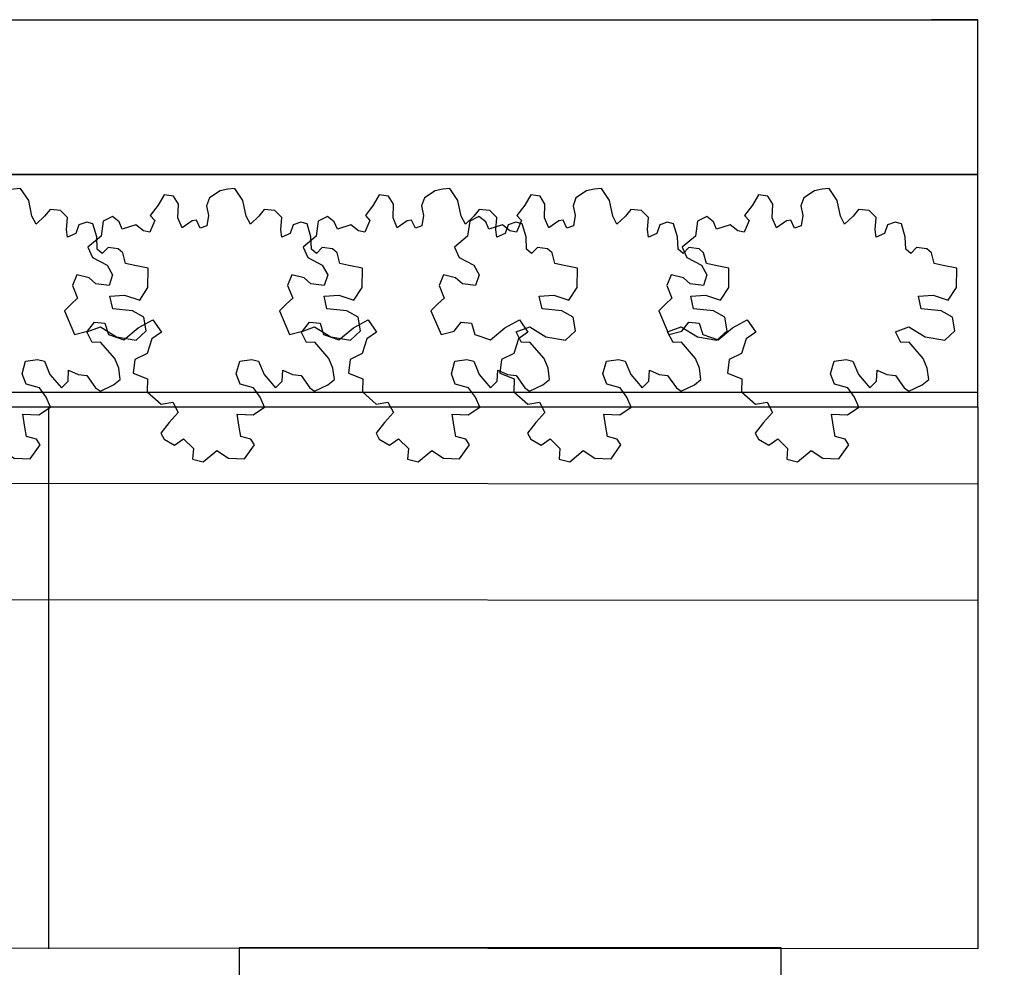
# Model space of a CAD drawing. Header units: millimetres. Extents: x 274611 to 571164, y 158736 to 298905.
# Tile 18 of 172: x 366327 to 367598, y 193648 to 194872. Entities that reach past the tile are written whole.
import ezdxf

# ---------------------------------------------------------------- set-up
doc = ezdxf.new("R2010")
doc.units = ezdxf.units.MM
doc.header["$LTSCALE"] = 400
for name, color, linetype in [('inr', 4, 'Continuous'), ('plant', 114, 'Continuous'), ('symbol', 1, 'Continuous')]:
    doc.layers.add(name, color=color, linetype=linetype)
doc.layers.add('mat-beton (ihwg)', color=5, linetype='Continuous', lineweight=25)
doc.layers.add('mat-scheidingswand-vertikaal', color=5, linetype='Continuous', lineweight=25)

# ---------------------------------------------------------------- blocks, each defined once
blk = doc.blocks.new('SYMB-BM02_B2')
at = {"layer": 'plant'}
blk.add_lwpolyline([(97.9, 356.4), (65.8, 370.6), (46.1, 367.1), (22.9, 343.9), (26.5, 317.2), (5.1, 313.6), (-27.1, 336.8), (-68.1, 352.8), (-84.2, 340.4), (-93.1, 315.4), (-77.1, 290.5), (-84.2, 262), (-105.6, 274.4), (-134.2, 301.2), (-166.3, 297.6), (-189.5, 272.7), (-184.2, 245.9), (-180.6, 208.5), (-209.2, 213.9), (-255.6, 237), (-302, 240.6), (-314.5, 221), (-325.2, 197.9), (-328.8, 156.9), (-314.5, 133.7), (-285.9, 119.5), (-262.7, 94.6), (-269.9, 73.2), (-298.4, 80.3), (-305.6, 67.8), (-307.4, 28.6), (-341.3, 37.6), (-375.2, 66.1), (-405.5, 69.6), (-427, 48.2), (-412.7, 12.6), (-402, -28.3), (-380.6, -26.6), (-360.9, -62.2), (-377, -76.4), (-407.3, -83.6), (-423.4, -126.3), (-448.4, -119.2), (-475.2, -126.3), (-482.3, -158.4), (-448.4, -194), (-446.6, -249.2), (-410.9, -258.1), (-362.7, -236.7), (-327, -242.1), (-307.4, -272.4), (-337.7, -302.6), (-366.3, -308), (-398.4, -332.9), (-380.6, -365), (-337.7, -377.5), (-335.9, -406), (-332.4, -436.2), (-252, -457.6), (-234.2, -418.4), (-243.1, -382.8), (-219.9, -357.9), (-184.2, -372.1), (-139.5, -343.6), (-141.3, -283.1), (-132.4, -229.6), (-84.2, -233.2), (-86, -270.6), (-59.2, -311.6), (-68.1, -354.3), (-36, -386.4), (6.8, -361.4), (39, -388.1), (97.9, -377.5), (115.7, -343.6), (153.2, -350.7), (160.4, -393.5), (171.1, -436.2), (192.5, -439.8), (228.2, -425.5), (230, -389.9), (274.6, -384.6), (299.6, -407.7), (328.2, -386.4), (326.4, -329.4), (369.2, -315.1), (403.2, -275.9), (387.1, -222.5), (365.7, -220.7), (338.9, -240.3), (312.1, -226.1), (274.6, -204.7), (308.6, -165.5), (312.1, -121), (278.2, -112.1), (240.7, -110.3), (205, -137), (171.1, -126.3), (146.1, -92.5), (165.7, -58.6), (183.6, -44.4), (228.2, -56.8), (285.3, -55.1), (281.8, -24.8), (255, -1.6), (285.3, 14.4), (305, 34), (353.2, 32.2), (371, 37.6), (381.7, 83.9), (381.7, 110.6), (349.6, 130.2), (317.5, 139.1), (247.9, 135.5), (231.8, 114.1), (194.3, 121.3), (208.6, 165.8), (265.7, 187.2), (313.9, 229.9), (310.3, 274.4), (271.1, 295.8), (231.8, 279.8), (187.2, 233.5), (149.7, 251.3), (176.4, 290.5), (219.3, 319), (203.2, 365.3), (155, 404.5), (121.1, 376), (97.9, 356.4)], dxfattribs=at)

msp = doc.modelspace()

# ---------------------------------------------------------------- linework, layer by layer
at = {"layer": 'inr'}
for p, q in [((362764.18474, 194390.72198), (367564.18474, 194390.72198)), ((362764.18474, 194371.95664), (367564.18474, 194371.95664)), ((366364.18474, 194371.95664), (366364.18474, 193671.9565)), ((367564.18474, 194371.95664), (367564.18474, 193671.9565)), ((367564.12096, 194271.95666), (362764.18474, 194275.01799)), ((367564.02529, 194121.95669), (362764.18474, 194125.01796)), ((367564.18474, 193671.9565), (362764.18474, 193675.01787))]:
    msp.add_line(p, q, dxfattribs=at)
for points in [[(367564.18474, 194371.95664), (367564.18474, 194671.95664), (362764.18474, 194671.95664), (362764.18474, 194371.95664)], [(366610.35264, 193673.28626), (366610.35264, 192973.28626), (367310.35264, 192973.28626), (367310.35264, 193673.28626)]]:
    msp.add_lwpolyline(points, close=True, dxfattribs=at)
at = {"layer": 'mat-beton (ihwg)', "lineweight": 25}
for p, q in [((362234.18474, 194871.95664), (367564.18474, 194871.95664)), ((362234.18474, 194871.95664), (367564.18474, 194871.95664)), ((362234.18474, 194871.95664), (367564.18474, 194871.95664)), ((367564.18474, 194671.95664), (367564.18474, 194871.95664)), ((367564.18474, 194671.95664), (367564.18474, 194871.95664)), ((367564.18474, 194671.95664), (367564.18474, 194871.95664)), ((362234.18474, 194671.95664), (367564.18474, 194671.95664)), ((362234.18474, 194671.95664), (367564.18474, 194671.95664)), ((362234.18474, 194671.95664), (367564.18474, 194671.95664))]:
    msp.add_line(p, q, dxfattribs=at)
at = {"layer": 'mat-scheidingswand-vertikaal', "lineweight": 25}
msp.add_line((367564.18474, 194871.95664), (367504.18474, 194871.95664), dxfattribs=at)
msp.add_line((367564.18474, 194871.95664), (367504.18474, 194871.95664), dxfattribs=at)

# ---------------------------------------------------------------- block references
at = {"layer": 'symbol', "xscale": 0.4, "yscale": 0.4, "zscale": 0.4, "rotation": 308.2472552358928}
for p in [(366327.46884, 194499.55253), (366604.04166, 194499.55253), (366881.72483, 194499.55253), (367077.36583, 194499.55253), (367371.37831, 194499.55253)]:
    msp.add_blockref('SYMB-BM02_B2', p, dxfattribs=at)

doc.saveas('drawing.dxf')
